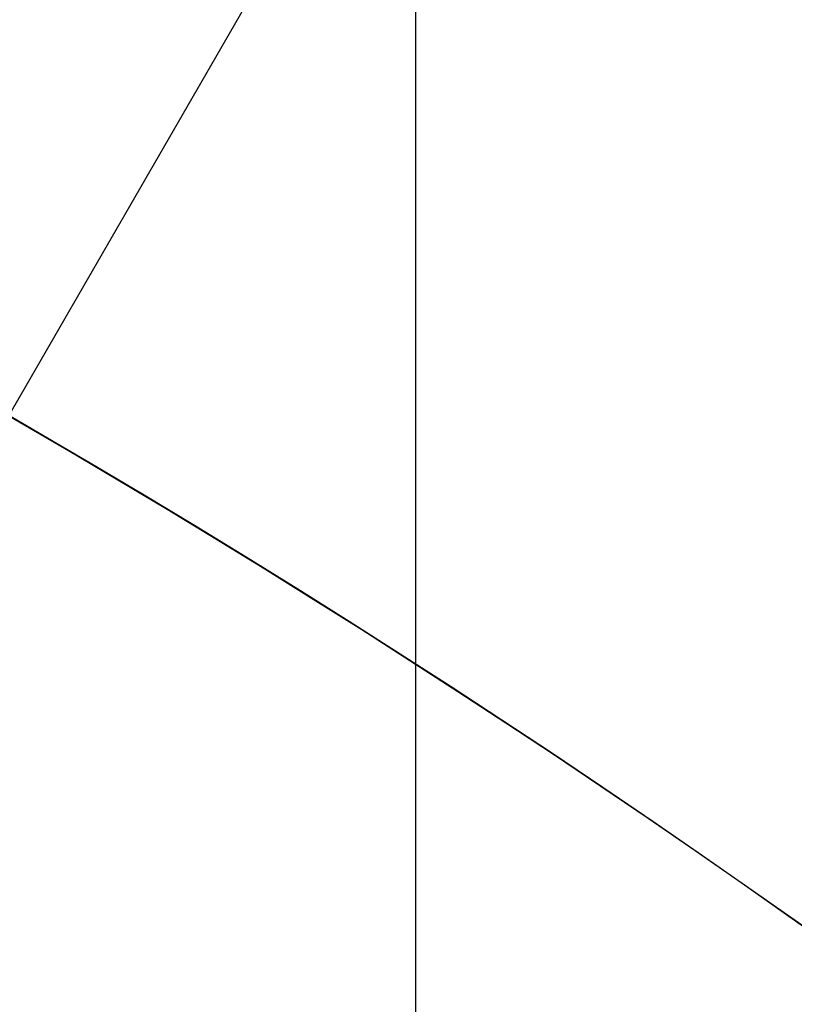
# Model space of a CAD drawing. Header units: millimetres. Extents: x -273 to 273, y -262 to 262.
# Tile 163 of 256: x 0.927 to 1.07, y 1.494 to 1.675. Entities that reach past the tile are written whole.
import ezdxf

# ---------------------------------------------------------------- set-up
doc = ezdxf.new("R2010")
doc.units = ezdxf.units.MM
doc.header["$MEASUREMENT"] = 0
doc.layers.add('Default', color=7, linetype='Continuous', true_color=0x000000)

# ---------------------------------------------------------------- blocks, each defined once
blk = doc.blocks.new('Block 01')
at = {"layer": 'Default', "color": 9, "true_color": 0xbfbfbf, "extrusion": (0.8660254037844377, 0.5000000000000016, -5.279685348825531e-16)}
blk.add_arc((-78.44800649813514, 794.3495265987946, 0.9999999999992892), 80.70000000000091, 206.9628232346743, 345.6440204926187, dxfattribs=at)
at = {"layer": 'Default', "color": 9, "true_color": 0xbfbfbf, "extrusion": (0.8660254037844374, 0.500000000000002, 0)}
blk.add_arc((-78.44800649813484, 794.3495265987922, 0.9999999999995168), 80.70000000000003, 327.7092750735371, 345.6440204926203, dxfattribs=at)
at = {"layer": 'Default', "color": 9, "true_color": 0xbfbfbf, "extrusion": (0.8660251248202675, 0.5000004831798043, 4.920157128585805e-08)}
blk.add_arc((-78.44795629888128, 794.3495472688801, 0.699953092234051), 81.00005451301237, 206.4972365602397, 343.5820834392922, dxfattribs=at)
at = {"layer": 'Default', "color": 9, "true_color": 0xbfbfbf, "extrusion": (0.8660254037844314, 0.5000000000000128, 0)}
for centre, radius, start, end in [((-78.44800649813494, 794.3495265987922, -0.2865147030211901), 80.99999999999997, 204.7187670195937, 344.3612688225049), ((-78.4480064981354, 794.3495265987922), 78.99999999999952, 200.7020724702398, 348.550723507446)]:
    blk.add_arc(centre, radius, start, end, dxfattribs=at)
at = {"layer": 'Default', "color": 9, "true_color": 0xbfbfbf, "extrusion": (0.8660254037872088, 0.4999999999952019, 1.495327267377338e-12)}
blk.add_arc((-78.44800649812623, 794.3495265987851, -0.6999999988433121), 80.99999999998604, 205.9708691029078, 344.9246180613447, dxfattribs=at)
at = {"layer": 'Default', "color": 9, "true_color": 0xbfbfbf, "extrusion": (0.8660257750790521, 0.4999993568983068, -8.259251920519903e-08)}
blk.add_arc((-78.44796545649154, 794.3495442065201, -0.9999507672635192), 80.70004528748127, 206.5528344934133, 346.1401302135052, dxfattribs=at)
at = {"layer": 'Default', "color": 9, "true_color": 0xbfbfbf, "extrusion": (0.8660254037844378, 0.5000000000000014, -3.144865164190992e-16)}
blk.add_arc((-78.44800649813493, 794.3495265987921, -1.000000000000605), 79.29999999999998, 200.1706463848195, 348.5946197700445, dxfattribs=at)
at = {"layer": 'Default', "color": 9, "true_color": 0xbfbfbf, "extrusion": (0.866025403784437, 0.5000000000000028, 3.158154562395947e-16)}
blk.add_arc((-78.44800649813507, 794.3495265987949, -0.7000000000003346), 79.00000000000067, 200.2130654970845, 348.5507235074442, dxfattribs=at)
at = {"layer": 'Default', "color": 9, "true_color": 0xbfbfbf}
for points, knots in [([(0.9999999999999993, 0.9625595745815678, 779.189699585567), (0.9999999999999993, 1.280998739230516, 768.9222849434), (0.9999999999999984, 1.608226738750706, 758.6551502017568), (0.9999999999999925, 2.16290841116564, 741.7134129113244), (0.9999999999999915, 2.385163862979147, 735.0386403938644), (0.9999999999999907, 2.680020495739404, 726.3185048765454), (0.9999999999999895, 2.749496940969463, 724.2730361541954), (0.9999999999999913, 2.950221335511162, 718.3886082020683), (0.9999999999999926, 3.082223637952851, 714.5496747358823), (0.9999999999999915, 3.277304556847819, 708.9117359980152), (0.9999999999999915, 3.339734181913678, 707.1127082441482), (0.9999999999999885, 3.555340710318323, 700.9136911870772), (0.9999999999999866, 3.70928984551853, 696.5137288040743), (0.9999999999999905, 3.950457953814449, 689.6254209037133), (0.9999999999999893, 4.037597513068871, 687.1370725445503), (0.9999999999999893, 4.243346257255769, 681.2464907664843), (0.9999999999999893, 4.361796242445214, 677.8442516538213), (0.9999999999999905, 4.515059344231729, 673.3905213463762), (0.9999999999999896, 4.551104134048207, 672.3390726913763), (0.9999999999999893, 4.654748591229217, 669.3007794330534), (0.9999999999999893, 4.721901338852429, 667.3139195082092), (0.9999999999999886, 4.819302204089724, 664.3890582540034), (0.9999999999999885, 4.850315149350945, 663.4510824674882), (0.9999999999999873, 4.939106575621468, 660.7418510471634), (0.9999999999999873, 4.996199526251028, 658.9705727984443), (0.9999999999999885, 5.078196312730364, 656.3635239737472), (0.9999999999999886, 5.104171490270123, 655.5277872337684), (0.9999999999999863, 5.178117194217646, 653.1145003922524), (0.9999999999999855, 5.225159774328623, 651.5369216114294), (0.9999999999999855, 5.29177571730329, 649.2151569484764), (0.9999999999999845, 5.312728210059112, 648.4710108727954), (0.9999999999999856, 5.371892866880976, 646.3223061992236), (0.9999999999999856, 5.408934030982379, 644.9177149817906), (0.9999999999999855, 5.460257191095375, 642.8504632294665), (0.9999999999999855, 5.476222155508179, 642.1878448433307), (0.9999999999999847, 5.520726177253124, 640.2741157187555), (0.9999999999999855, 5.547853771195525, 639.0229716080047), (0.9999999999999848, 5.58403775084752, 637.1812211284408), (0.9999999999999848, 5.595070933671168, 636.5906540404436), (0.9999999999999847, 5.633113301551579, 634.4275768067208), (0.9999999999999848, 5.656253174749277, 632.854995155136), (0.9999999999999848, 5.683104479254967, 630.3453829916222), (0.9999999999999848, 5.690876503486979, 629.4083981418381), (0.9999999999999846, 5.704959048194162, 626.7757251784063), (0.9999999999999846, 5.705103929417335, 625.0799908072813), (0.9999999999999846, 5.686627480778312, 622.6148386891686), (0.9999999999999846, 5.678186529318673, 621.8453577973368), (0.9999999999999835, 5.64545024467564, 619.6685621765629), (0.9999999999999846, 5.613843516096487, 618.2613429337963), (0.9999999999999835, 5.547641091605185, 616.2076259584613), (0.9999999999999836, 5.523868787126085, 615.5607945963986), (0.9999999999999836, 5.446622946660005, 613.7124725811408), (0.9999999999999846, 5.385124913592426, 612.5113068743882), (0.9999999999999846, 5.275243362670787, 610.7489796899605), (0.9999999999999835, 5.237283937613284, 610.1871802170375), (0.9999999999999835, 5.118499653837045, 608.5617062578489), (0.9999999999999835, 5.029625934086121, 607.4986175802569), (0.9999999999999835, 4.881019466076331, 605.9291952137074), (0.9999999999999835, 4.83032082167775, 605.4220101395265), (0.9999999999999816, 4.673910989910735, 603.9353326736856), (0.9999999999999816, 4.560934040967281, 602.956608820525), (0.9999999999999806, 4.379236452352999, 601.5028346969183), (0.9999999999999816, 4.317553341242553, 601.0269018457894), (0.9999999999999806, 4.12857482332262, 599.6160337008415), (0.9999999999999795, 3.995433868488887, 598.6818870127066), (0.9999999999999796, 3.786684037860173, 597.287361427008), (0.9999999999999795, 3.716032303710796, 596.826235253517), (0.9999999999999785, 3.50066539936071, 595.4488499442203), (0.9999999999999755, 3.351765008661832, 594.5332490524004), (0.9999999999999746, 3.122282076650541, 593.1623081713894), (0.9999999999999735, 3.044892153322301, 592.7064300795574), (0.9999999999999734, 2.732205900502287, 590.8863798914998), (0.9999999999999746, 2.48970919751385, 589.5234549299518), (0.9999999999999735, 2.078471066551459, 587.25494673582), (0.9999999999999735, 1.91220008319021, 586.3489072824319), (0.9999999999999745, 1.410808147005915, 583.632654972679), (0.9999999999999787, 1.072868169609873, 581.822963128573), (0.9999999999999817, 0.5711502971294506, 579.1065381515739), (0.9999999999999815, 0.4046971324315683, 578.2002993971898), (0.9999999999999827, -0.09076097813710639, 575.4739079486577), (0.9999999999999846, -0.4145497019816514, 573.6527914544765), (0.9999999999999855, -0.8824460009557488, 570.9120456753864), (0.9999999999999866, -1.035911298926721, 569.9940308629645), (0.9999999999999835, -1.488219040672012, 567.219143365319), (0.9999999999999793, -1.775493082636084, 565.3603697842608), (0.9999999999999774, -2.18030329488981, 562.5551785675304), (0.9999999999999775, -2.311710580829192, 561.6107802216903), (0.9999999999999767, -2.6956154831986, 558.739862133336), (0.9999999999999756, -2.932182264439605, 556.8112103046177), (0.9999999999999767, -3.257130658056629, 553.8923683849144), (0.9999999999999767, -3.36147088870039, 552.9039599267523), (0.9999999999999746, -3.663546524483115, 549.8806416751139), (0.9999999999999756, -3.843391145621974, 547.8439591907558), (0.9999999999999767, -4.083989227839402, 544.7530731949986), (0.9999999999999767, -4.160288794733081, 543.7000679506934), (0.9999999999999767, -4.379039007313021, 540.4594946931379), (0.9999999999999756, -4.504346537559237, 538.2707934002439), (0.9999999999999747, -4.668144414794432, 534.9404097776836), (0.9999999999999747, -4.719466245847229, 533.7993364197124), (0.9999999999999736, -4.865625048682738, 530.2683522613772), (0.9999999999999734, -4.946798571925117, 527.8778965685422), (0.9999999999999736, -5.053184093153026, 524.2318923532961), (0.9999999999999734, -5.086627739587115, 522.9765634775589), (0.9999999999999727, -5.166318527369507, 519.7554249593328), (0.9999999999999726, -5.209125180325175, 517.7895314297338), (0.9999999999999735, -5.261845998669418, 515.1450833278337), (0.9999999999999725, -5.274934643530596, 514.4665890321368), (0.9999999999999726, -5.313790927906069, 512.3949672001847), (0.9999999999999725, -5.338397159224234, 511.0018180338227), (0.9999999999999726, -5.374120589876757, 508.8936473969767), (0.9999999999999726, -5.385971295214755, 508.1786381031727), (0.9999999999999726, -5.421515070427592, 505.9960504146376), (0.9999999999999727, -5.44455021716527, 504.5284613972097), (0.9999999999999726, -5.478716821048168, 502.3080902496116), (0.9999999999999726, -5.490179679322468, 501.5553131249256), (0.9999999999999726, -5.524920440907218, 499.2587152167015), (0.9999999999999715, -5.547960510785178, 497.7148908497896), (0.9999999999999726, -5.582803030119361, 495.3799789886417), (0.9999999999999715, -5.594605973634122, 494.5888914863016), (0.9999999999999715, -5.630680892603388, 492.1773672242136), (0.9999999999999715, -5.655055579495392, 490.5569319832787), (0.9999999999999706, -5.692442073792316, 488.1072702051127), (0.9999999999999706, -5.705190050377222, 487.2780396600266), (0.9999999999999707, -5.74436228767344, 484.7528019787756), (0.9999999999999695, -5.771155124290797, 483.0568005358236), (0.9999999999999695, -5.812589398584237, 480.4943105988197), (0.9999999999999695, -5.826764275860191, 479.6278145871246), (0.9999999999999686, -5.870422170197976, 476.9922073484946), (0.9999999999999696, -5.900470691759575, 475.2231054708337), (0.9999999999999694, -5.94709219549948, 472.5518411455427), (0.9999999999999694, -5.963052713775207, 471.6496680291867), (0.9999999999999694, -6.012209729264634, 468.9091680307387), (0.9999999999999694, -6.046105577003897, 467.0708536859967), (0.9999999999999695, -6.098688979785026, 464.2970022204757), (0.9999999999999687, -6.116670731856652, 463.3614517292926), (0.9999999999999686, -6.171965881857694, 460.5236705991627), (0.9999999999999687, -6.210054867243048, 458.6214550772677), (0.9999999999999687, -6.269009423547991, 455.7533387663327), (0.9999999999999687, -6.289124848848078, 454.7874225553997), (0.9999999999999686, -6.350823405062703, 451.8621084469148), (0.9999999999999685, -6.393205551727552, 449.9027274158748), (0.9999999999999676, -6.458574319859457, 446.9508051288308), (0.9999999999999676, -6.480812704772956, 445.9582472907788), (0.9999999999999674, -6.548807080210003, 442.9572863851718), (0.9999999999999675, -6.595336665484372, 440.9489008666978), (0.9999999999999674, -6.666795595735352, 437.9257695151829), (0.9999999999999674, -6.691023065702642, 436.9110070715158), (0.9999999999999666, -6.764833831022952, 433.8484250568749), (0.9999999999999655, -6.815119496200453, 431.8006224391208), (0.9999999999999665, -6.891976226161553, 428.7210187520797), (0.9999999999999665, -6.917935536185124, 427.689202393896), (0.9999999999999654, -7.023149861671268, 423.5381438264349), (0.9999999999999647, -7.103971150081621, 420.4189414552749), (0.9999999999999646, -7.241138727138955, 415.2075659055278), (0.9999999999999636, -7.296784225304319, 413.1153741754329), (0.9999999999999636, -7.437003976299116, 407.8807120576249), (0.9999999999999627, -7.522078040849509, 404.7382550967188), (0.9999999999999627, -7.635937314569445, 400.5500160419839), (0.9999999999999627, -7.664407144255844, 399.5042253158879), (0.9999999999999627, -7.749700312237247, 396.3732967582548), (0.9999999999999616, -7.806582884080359, 394.2881605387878), (0.9999999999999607, -7.891672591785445, 391.1648765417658), (0.9999999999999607, -7.919936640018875, 390.1267303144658), (0.9999999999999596, -8.004297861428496, 387.0239288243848), (0.9999999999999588, -8.060283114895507, 384.9592705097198), (0.9999999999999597, -8.14361918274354, 381.8691233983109), (0.9999999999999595, -8.171199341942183, 380.8436407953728), (0.9999999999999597, -8.253224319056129, 377.7832600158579), (0.9999999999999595, -8.307391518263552, 375.7483543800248), (0.9999999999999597, -8.387610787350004, 372.7048750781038), (0.9999999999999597, -8.414063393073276, 371.6963119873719), (0.9999999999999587, -8.492453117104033, 368.6903561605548), (0.9999999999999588, -8.54395021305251, 366.6929519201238), (0.9999999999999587, -8.619791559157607, 363.7073823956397), (0.9999999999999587, -8.644707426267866, 362.7192316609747), (0.9999999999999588, -8.718267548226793, 359.7774156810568), (0.9999999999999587, -8.766311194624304, 357.8237353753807), (0.9999999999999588, -8.836616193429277, 354.9050284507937), (0.9999999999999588, -8.859620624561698, 353.9400197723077), (0.9999999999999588, -8.927260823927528, 351.0697687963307), (0.9999999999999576, -8.971136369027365, 349.1645085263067), (0.9999999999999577, -9.034850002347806, 346.3193275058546), (0.9999999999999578, -9.055602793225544, 345.3794272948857), (0.9999999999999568, -9.116336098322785, 342.5858762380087), (0.9999999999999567, -9.155397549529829, 340.7322053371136), (0.9999999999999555, -9.21156898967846, 337.9649235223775), (0.9999999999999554, -9.229764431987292, 337.0513347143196), (0.9999999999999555, -9.282706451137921, 334.3373276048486), (0.9999999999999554, -9.31637641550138, 332.5368882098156), (0.9999999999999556, -9.364159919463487, 329.8495882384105), (0.9999999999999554, -9.379526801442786, 328.9627500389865), (0.9999999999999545, -9.423894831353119, 326.3288391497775), (0.9999999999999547, -9.451664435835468, 324.5817456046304), (0.9999999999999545, -9.490320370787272, 321.9742184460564), (0.9999999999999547, -9.502621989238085, 321.1138059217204), (0.9999999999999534, -9.53931983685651, 318.4428241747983), (0.9999999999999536, -9.562072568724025, 316.6322322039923), (0.9999999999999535, -9.59311716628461, 313.8735154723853), (0.9999999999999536, -9.60313404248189, 312.9254102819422), (0.9999999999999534, -9.630812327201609, 310.1118496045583), (0.9999999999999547, -9.646493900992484, 308.2463744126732), (0.9999999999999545, -9.665478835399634, 305.4627481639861), (0.9999999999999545, -9.671023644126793, 304.5446125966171), (0.9999999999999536, -9.689922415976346, 300.9248933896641), (0.9999999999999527, -9.697519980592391, 298.223278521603), (0.9999999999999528, -9.697964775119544, 293.7590302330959), (0.9999999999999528, -9.695019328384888, 291.9963982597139), (0.9999999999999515, -9.679547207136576, 287.6344381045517), (0.9999999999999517, -9.663126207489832, 285.0351232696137), (0.9999999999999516, -9.631127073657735, 281.5788330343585), (0.9999999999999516, -9.62236325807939, 280.7217952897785), (0.9999999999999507, -9.593669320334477, 278.1613667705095), (0.9999999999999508, -9.571257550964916, 276.4580037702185), (0.9999999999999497, -9.532633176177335, 273.9073598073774), (0.9999999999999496, -9.518965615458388, 273.0600403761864), (0.9999999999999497, -9.461142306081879, 269.6828585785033), (0.9999999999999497, -9.410324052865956, 267.1531103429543), (0.9999999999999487, -9.274660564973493, 261.2689274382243), (0.9999999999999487, -9.184113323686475, 257.9146251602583), (0.9999999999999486, -9.080691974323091, 254.5607204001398)], [-52.550842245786, -52.550842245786, -52.550842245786, -52.550842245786, -49.46913893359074, -49.46913893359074, -47.4655976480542, -47.4655976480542, -46.85160315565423, -46.85160315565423, -45.69924249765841, -45.69924249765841, -45.15920929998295, -45.15920929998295, -43.83841285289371, -43.83841285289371, -43.09145074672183, -43.09145074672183, -42.07016064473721, -42.07016064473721, -41.75454075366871, -41.75454075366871, -41.15814246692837, -41.15814246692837, -40.87659596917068, -40.87659596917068, -40.34493663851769, -40.34493663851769, -40.0940945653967, -40.0940945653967, -39.62061078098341, -39.62061078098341, -39.39727851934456, -39.39727851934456, -38.97575503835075, -38.97575503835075, -38.7769118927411, -38.7769118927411, -38.40148105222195, -38.40148105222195, -38.22428011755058, -38.22428011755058, -37.75245740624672, -37.75245740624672, -37.47135337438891, -37.47135337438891, -36.96264374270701, -36.96264374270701, -36.73178726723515, -36.73178726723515, -36.30953076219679, -36.30953076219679, -36.11535254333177, -36.11535254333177, -35.75454985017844, -35.75454985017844, -35.58562806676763, -35.58562806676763, -35.26560732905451, -35.26560732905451, -35.11269552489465, -35.11269552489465, -34.81714271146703, -34.81714271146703, -34.67317006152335, -34.67317006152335, -34.3901024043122, -34.3901024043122, -34.25015097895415, -34.25015097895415, -33.97186621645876, -33.97186621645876, -33.83314642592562, -33.83314642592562, -33.41785203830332, -33.41785203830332, -33.14150159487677, -33.14150159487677, -32.58920977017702, -32.58920977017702, -32.31279060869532, -32.31279060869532, -31.75789578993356, -31.75789578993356, -31.47867158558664, -31.47867158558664, -30.91444265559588, -30.91444265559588, -30.62839736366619, -30.62839736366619, -30.04550089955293, -30.04550089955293, -29.74733536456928, -29.74733536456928, -29.13398988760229, -29.13398988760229, -28.81726423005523, -28.81726423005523, -28.15960618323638, -28.15960618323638, -27.81694073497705, -27.81694073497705, -27.09940437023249, -27.09940437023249, -26.72267315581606, -26.72267315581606, -26.1327670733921, -26.1327670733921, -25.92918096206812, -25.92918096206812, -25.51117119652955, -25.51117119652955, -25.29663895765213, -25.29663895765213, -24.85630806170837, -24.85630806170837, -24.63044874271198, -24.63044874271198, -24.16724985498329, -24.16724985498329, -23.9298971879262, -23.9298971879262, -23.44371162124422, -23.44371162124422, -23.1949130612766, -23.1949130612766, -22.68604916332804, -22.68604916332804, -22.42606558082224, -22.42606558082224, -21.89525851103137, -21.89525851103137, -21.62456422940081, -21.62456422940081, -21.07297624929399, -21.07297624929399, -20.7922592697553, -20.7922592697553, -20.22148029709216, -20.22148029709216, -19.93164261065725, -19.93164261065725, -19.3436908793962, -19.3436908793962, -19.04584880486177, -19.04584880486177, -18.44317153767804, -18.44317153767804, -18.13865605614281, -18.13865605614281, -17.52413012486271, -17.52413012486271, -17.21448726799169, -17.21448726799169, -16.2784125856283, -16.2784125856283, -15.6505331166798, -15.6505331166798, -14.70745062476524, -14.70745062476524, -14.39359716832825, -14.39359716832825, -13.76782357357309, -13.76782357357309, -13.45626429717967, -13.45626429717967, -12.83663912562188, -12.83663912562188, -12.52888309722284, -12.52888309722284, -11.91819516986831, -11.91819516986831, -11.61552218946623, -11.61552218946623, -11.01610182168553, -11.01610182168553, -10.71956238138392, -10.71956238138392, -10.13328115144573, -10.13328115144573, -9.843696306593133, -9.843696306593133, -9.27196677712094, -9.27196677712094, -8.989928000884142, -8.989928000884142, -8.433703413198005, -8.433703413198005, -8.159572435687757, -8.159572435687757, -7.619346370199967, -7.619346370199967, -7.353254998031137, -7.353254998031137, -6.829060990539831, -6.829060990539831, -6.570910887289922, -6.570910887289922, -6.027690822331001, -6.027690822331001, -5.743243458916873, -5.743243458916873, -5.18358175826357, -5.18358175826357, -4.908136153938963, -4.908136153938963, -4.097651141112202, -4.097651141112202, -3.568861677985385, -3.568861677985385, -2.789054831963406, -2.789054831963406, -2.531930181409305, -2.531930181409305, -2.020878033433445, -2.020878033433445, -1.766649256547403, -1.766649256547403, -1.007574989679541, -1.007574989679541, -0.000925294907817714, -0.000925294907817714, -0.000925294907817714, -0.000925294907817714]), ([(0.9999999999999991, -0.2052013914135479, 771.7291281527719), (0.9999999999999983, 0.03975907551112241, 763.9344681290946), (0.9999999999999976, 0.2898410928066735, 756.1399690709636), (0.9999999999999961, 0.7635466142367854, 741.6708128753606), (0.9999999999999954, 0.9858062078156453, 734.9961111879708), (0.9999999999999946, 1.280655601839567, 726.2760610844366), (0.9999999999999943, 1.350131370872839, 724.2306072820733), (0.9999999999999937, 1.550852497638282, 718.3462274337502), (0.9999999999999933, 1.682852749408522, 714.5073271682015), (0.9999999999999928, 1.877930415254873, 708.8694455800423), (0.9999999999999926, 1.940358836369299, 707.070441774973), (0.9999999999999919, 2.1559601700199, 700.871538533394), (0.9999999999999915, 2.309905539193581, 696.4716660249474), (0.9999999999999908, 2.551066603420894, 689.5835586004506), (0.9999999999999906, 2.638202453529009, 687.0953208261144), (0.9999999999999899, 2.843937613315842, 681.2051568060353), (0.9999999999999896, 2.962378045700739, 677.8032248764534), (0.9999999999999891, 3.115628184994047, 673.3499515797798), (0.999999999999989, 3.151668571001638, 672.2986527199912), (0.9999999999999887, 3.255297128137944, 669.2608965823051), (0.9999999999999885, 3.32243878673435, 667.2744239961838), (0.9999999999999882, 3.419822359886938, 664.3501933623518), (0.9999999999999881, 3.450828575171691, 663.4124608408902), (0.9999999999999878, 3.539596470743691, 660.704074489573), (0.9999999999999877, 3.596673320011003, 658.9333980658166), (0.9999999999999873, 3.678645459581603, 656.3273161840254), (0.9999999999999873, 3.704611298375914, 655.4919445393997), (0.999999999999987, 3.778525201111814, 653.0798993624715), (0.9999999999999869, 3.825546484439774, 651.503197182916), (0.9999999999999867, 3.892130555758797, 649.1828278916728), (0.9999999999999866, 3.913071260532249, 648.4392005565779), (0.9999999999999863, 3.972196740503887, 646.2922325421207), (0.9999999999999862, 4.009212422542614, 644.8888592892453), (0.999999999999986, 4.060498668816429, 642.8235324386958), (0.9999999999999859, 4.076450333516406, 642.161620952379), (0.9999999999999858, 4.120911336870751, 640.2502285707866), (0.9999999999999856, 4.14801225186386, 639.0007143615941), (0.9999999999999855, 4.184159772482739, 637.1615244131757), (0.9999999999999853, 4.19518031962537, 636.57188790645), (0.9999999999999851, 4.233168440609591, 634.4129167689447), (0.999999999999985, 4.256278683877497, 632.8435107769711), (0.9999999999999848, 4.283098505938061, 630.3395495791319), (0.9999999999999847, 4.290862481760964, 629.4050399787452), (0.9999999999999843, 4.3049359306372, 626.7807965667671), (0.9999999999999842, 4.305114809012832, 625.0910165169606), (0.999999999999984, 4.286757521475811, 622.6353096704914), (0.9999999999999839, 4.278371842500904, 621.8693201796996), (0.9999999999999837, 4.245857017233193, 619.7039926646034), (0.9999999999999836, 4.21447517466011, 618.3047490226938), (0.9999999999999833, 4.148732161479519, 616.2634379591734), (0.9999999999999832, 4.12514340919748, 615.6210389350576), (0.9999999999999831, 4.048541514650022, 613.7866823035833), (0.999999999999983, 3.987582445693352, 612.5950460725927), (0.9999999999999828, 3.878670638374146, 610.8472161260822), (0.9999999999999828, 3.841069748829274, 610.2903893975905), (0.9999999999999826, 3.723445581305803, 608.6798807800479), (0.9999999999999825, 3.635454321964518, 607.6267784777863), (0.9999999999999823, 3.488318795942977, 606.0721949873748), (0.9999999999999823, 3.438128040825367, 605.569870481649), (0.9999999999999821, 3.283251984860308, 604.0971539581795), (0.999999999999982, 3.171363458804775, 603.1275236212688), (0.9999999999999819, 2.991376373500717, 601.6869588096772), (0.9999999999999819, 2.930246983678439, 601.2151505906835), (0.9999999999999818, 2.742844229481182, 599.8156275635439), (0.9999999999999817, 2.610761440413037, 598.8886963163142), (0.9999999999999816, 2.403598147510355, 597.5044463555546), (0.9999999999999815, 2.333431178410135, 597.0463870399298), (0.9999999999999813, 2.119379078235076, 595.6771341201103), (0.9999999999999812, 1.971324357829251, 594.7665961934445), (0.9999999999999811, 1.743064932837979, 593.402754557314), (0.9999999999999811, 1.666031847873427, 592.9489163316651), (0.999999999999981, 1.354493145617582, 591.1353137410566), (0.9999999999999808, 1.112800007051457, 589.7767941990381), (0.9999999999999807, 0.7026845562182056, 587.5143018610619), (0.9999999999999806, 0.5367179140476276, 586.6098754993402), (0.9999999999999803, 0.035694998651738, 583.8955381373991), (0.9999999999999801, -0.3021880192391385, 582.0861495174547), (0.9999999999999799, -0.8040808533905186, 579.3688656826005), (0.9999999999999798, -0.9707572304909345, 578.4614631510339), (0.9999999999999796, -1.467305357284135, 575.7292890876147), (0.9999999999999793, -1.791945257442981, 573.9035507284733), (0.9999999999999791, -2.261264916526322, 571.1548994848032), (0.999999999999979, -2.415306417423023, 570.2336020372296), (0.9999999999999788, -2.869558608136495, 567.4473514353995), (0.9999999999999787, -3.158147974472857, 565.5804883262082), (0.9999999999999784, -3.564914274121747, 562.762602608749), (0.9999999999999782, -3.697004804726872, 561.8136061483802), (0.999999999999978, -4.082972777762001, 558.9282844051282), (0.9999999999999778, -4.320842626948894, 556.9898160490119), (0.9999999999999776, -4.647599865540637, 554.0561529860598), (0.9999999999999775, -4.752521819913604, 553.0627493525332), (0.9999999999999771, -5.056228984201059, 550.0247599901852), (0.999999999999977, -5.237049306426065, 547.9783932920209), (0.9999999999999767, -5.478921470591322, 544.8733274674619), (0.9999999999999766, -5.555603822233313, 543.8158340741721), (0.9999999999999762, -5.775360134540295, 540.5628881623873), (0.999999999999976, -5.90123965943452, 538.3662981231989), (0.9999999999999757, -6.065739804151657, 535.024765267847), (0.9999999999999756, -6.117259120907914, 533.8804352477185), (0.9999999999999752, -6.263903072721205, 530.3412794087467), (0.999999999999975, -6.345337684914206, 527.9459071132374), (0.9999999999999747, -6.452022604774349, 524.2933648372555), (0.9999999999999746, -6.48554370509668, 523.036415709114), (0.9999999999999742, -6.565390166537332, 519.8121244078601), (0.999999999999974, -6.608270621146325, 517.8446980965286), (0.9999999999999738, -6.661070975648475, 515.1984166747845), (0.9999999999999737, -6.674175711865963, 514.5196220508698), (0.9999999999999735, -6.713072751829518, 512.4473730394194), (0.9999999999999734, -6.737701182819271, 511.0538969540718), (0.9999999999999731, -6.773451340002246, 508.9453584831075), (0.9999999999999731, -6.785308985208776, 508.2303083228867), (0.9999999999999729, -6.820868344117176, 506.0478120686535), (0.9999999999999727, -6.843910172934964, 504.5803553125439), (0.9999999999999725, -6.878081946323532, 502.3602769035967), (0.9999999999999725, -6.889545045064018, 501.6076602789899), (0.9999999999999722, -6.924282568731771, 499.3117057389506), (0.999999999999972, -6.947317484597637, 497.7683642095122), (0.9999999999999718, -6.98214837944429, 495.4342466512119), (0.9999999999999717, -6.993946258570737, 494.6434706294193), (0.9999999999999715, -7.030002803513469, 492.2329982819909), (0.9999999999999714, -7.054362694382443, 490.6133034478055), (0.9999999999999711, -7.091723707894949, 488.1648017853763), (0.999999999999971, -7.104462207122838, 487.3359909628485), (0.9999999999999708, -7.143603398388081, 484.8120925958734), (0.9999999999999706, -7.170373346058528, 483.1170107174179), (0.9999999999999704, -7.211770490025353, 480.5559323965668), (0.9999999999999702, -7.225932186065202, 479.689928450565), (0.99999999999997, -7.269548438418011, 477.05584621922), (0.9999999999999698, -7.299567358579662, 475.2877772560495), (0.9999999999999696, -7.346142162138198, 472.6180800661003), (0.9999999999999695, -7.362086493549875, 471.7164411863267), (0.9999999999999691, -7.411193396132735, 468.9775661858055), (0.999999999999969, -7.445054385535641, 467.1403425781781), (0.9999999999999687, -7.497583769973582, 464.3681326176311), (0.9999999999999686, -7.515547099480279, 463.4331329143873), (0.9999999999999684, -7.570786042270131, 460.5970035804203), (0.9999999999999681, -7.608836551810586, 458.6958890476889), (0.9999999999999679, -7.667732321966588, 455.8294188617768), (0.9999999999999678, -7.687827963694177, 454.8640478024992), (0.9999999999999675, -7.749466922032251, 451.9403483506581), (0.9999999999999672, -7.791808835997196, 449.9820368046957), (0.999999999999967, -7.8571169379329, 447.0317037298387), (0.9999999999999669, -7.879335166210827, 446.039665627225), (0.9999999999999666, -7.947269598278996, 443.040224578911), (0.9999999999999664, -7.993759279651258, 441.0328391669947), (0.9999999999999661, -8.065158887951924, 438.0111839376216), (0.999999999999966, -8.089366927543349, 436.996897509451), (0.9999999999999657, -8.16312078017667, 433.935686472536), (0.9999999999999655, -8.213369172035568, 431.8887788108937), (0.9999999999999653, -8.29017147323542, 428.8104846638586), (0.9999999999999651, -8.316113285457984, 427.779082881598), (0.9999999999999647, -8.421262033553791, 423.6295282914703), (0.9999999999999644, -8.502036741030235, 420.5114153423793), (0.9999999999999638, -8.639134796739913, 415.301706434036), (0.9999999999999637, -8.694756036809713, 413.2100918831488), (0.9999999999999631, -8.834924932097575, 407.9766352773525), (0.9999999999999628, -8.919974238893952, 404.8348066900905), (0.9999999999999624, -9.033806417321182, 400.6473439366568), (0.9999999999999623, -9.062271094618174, 399.6017010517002), (0.999999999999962, -9.147552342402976, 396.4711265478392), (0.9999999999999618, -9.204429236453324, 394.3861965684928), (0.9999999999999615, -9.289513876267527, 391.2631780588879), (0.9999999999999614, -9.31777740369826, 390.2250910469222), (0.999999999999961, -9.402140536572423, 387.1223808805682), (0.9999999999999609, -9.458129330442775, 385.0577547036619), (0.9999999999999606, -9.541474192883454, 381.9676132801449), (0.9999999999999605, -9.569058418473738, 380.9421041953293), (0.9999999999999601, -9.651098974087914, 377.8815598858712), (0.9999999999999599, -9.705278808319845, 375.8465172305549), (0.9999999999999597, -9.785520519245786, 372.8027908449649), (0.9999999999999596, -9.811981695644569, 371.7941176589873), (0.9999999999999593, -9.890400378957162, 368.7877490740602), (0.999999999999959, -9.941918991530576, 366.7900421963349), (0.9999999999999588, -10.0177960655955, 363.8039778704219), (0.9999999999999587, -10.04272487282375, 362.8156349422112), (0.9999999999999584, -10.11632688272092, 359.8731611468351), (0.9999999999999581, -10.16440059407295, 357.9190152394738), (0.9999999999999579, -10.23475404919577, 354.9995696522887), (0.9999999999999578, -10.25777558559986, 354.034287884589), (0.9999999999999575, -10.32546992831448, 351.163137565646), (0.9999999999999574, -10.36938359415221, 349.2572510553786), (0.999999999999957, -10.433157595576, 346.4110910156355), (0.9999999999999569, -10.45393136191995, 345.4708380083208), (0.9999999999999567, -10.51473010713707, 342.6761499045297), (0.9999999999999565, -10.55383703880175, 340.8216947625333), (0.9999999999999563, -10.61007961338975, 338.0531977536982), (0.9999999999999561, -10.62829949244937, 337.1391779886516), (0.9999999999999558, -10.68131693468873, 334.4238014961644), (0.9999999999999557, -10.71503879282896, 332.6224236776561), (0.9999999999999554, -10.762902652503, 329.9336785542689), (0.9999999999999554, -10.7782968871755, 329.0463336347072), (0.999999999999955, -10.8227485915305, 326.410829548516), (0.9999999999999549, -10.85057526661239, 324.6626495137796), (0.9999999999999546, -10.88931877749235, 322.0534572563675), (0.9999999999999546, -10.90164996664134, 321.1924661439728), (0.9999999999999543, -10.93844127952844, 318.5196234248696), (0.9999999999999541, -10.96125860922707, 316.7077490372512), (0.9999999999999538, -10.99240361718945, 313.9470411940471), (0.9999999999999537, -11.00245550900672, 312.9982273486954), (0.9999999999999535, -11.03023938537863, 310.1824642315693), (0.9999999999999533, -11.04599193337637, 308.3154951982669), (0.9999999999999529, -11.0650839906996, 305.5295941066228), (0.9999999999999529, -11.07066441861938, 304.6106776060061), (0.9999999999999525, -11.08970462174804, 300.9877286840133), (0.9999999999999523, -11.09740779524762, 298.2836648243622), (0.9999999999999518, -11.09802542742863, 293.8152786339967), (0.9999999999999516, -11.09514746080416, 292.0509579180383), (0.9999999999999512, -11.07983907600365, 287.6847548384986), (0.9999999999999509, -11.06351255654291, 285.0828856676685), (0.9999999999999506, -11.03163321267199, 281.6231920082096), (0.9999999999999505, -11.02289856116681, 280.7653054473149), (0.9999999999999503, -10.99429016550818, 278.2023441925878), (0.99999999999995, -10.97193319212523, 276.4972971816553), (0.9999999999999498, -10.9333871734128, 273.9441370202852), (0.9999999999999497, -10.91974508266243, 273.0959854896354), (0.9999999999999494, -10.86202136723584, 269.7155293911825), (0.9999999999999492, -10.81127225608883, 267.1833387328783), (0.9999999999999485, -10.67568597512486, 261.2905291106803), (0.9999999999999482, -10.58511832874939, 257.9300429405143), (0.9999999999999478, -10.48135596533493, 254.5607203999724)], [0.742078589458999, 0.742078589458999, 0.742078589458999, 0.742078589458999, 3.081672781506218, 3.081672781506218, 5.085228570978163, 5.085228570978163, 5.699229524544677, 5.699229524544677, 6.851600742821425, 6.851600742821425, 7.391636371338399, 7.391636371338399, 8.712429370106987, 8.712429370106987, 9.459371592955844, 9.459371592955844, 10.48058769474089, 10.48058769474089, 10.79616825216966, 10.79616825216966, 11.39246091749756, 11.39246091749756, 11.6739394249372, 11.6739394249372, 12.20542761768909, 12.20542761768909, 12.45616459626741, 12.45616459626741, 12.92939376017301, 12.92939376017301, 13.15257433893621, 13.15257433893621, 13.57373986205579, 13.57373986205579, 13.77237444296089, 13.77237444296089, 14.14732293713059, 14.14732293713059, 14.32424782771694, 14.32424782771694, 14.79512620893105, 14.79512620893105, 15.07549266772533, 15.07549266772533, 15.5824250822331, 15.5824250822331, 15.81223812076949, 15.81223812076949, 16.2321086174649, 16.2321086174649, 16.42495946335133, 16.42495946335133, 16.78290532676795, 16.78290532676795, 16.95033443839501, 16.95033443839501, 17.2673534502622, 17.2673534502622, 17.41880188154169, 17.41880188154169, 17.71161253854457, 17.71161253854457, 17.85433926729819, 17.85433926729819, 18.13522422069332, 18.13522422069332, 18.27424665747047, 18.27424665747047, 18.55099645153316, 18.55099645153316, 18.68909745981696, 18.68909745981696, 19.10305581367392, 19.10305581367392, 19.37891870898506, 19.37891870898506, 19.93112780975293, 19.93112780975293, 20.20790738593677, 20.20790738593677, 20.76422196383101, 20.76422196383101, 21.04445097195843, 21.04445097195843, 21.61114858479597, 21.61114858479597, 21.89859350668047, 21.89859350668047, 22.48447090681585, 22.48447090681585, 22.78415035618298, 22.78415035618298, 23.40042640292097, 23.40042640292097, 23.71850893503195, 23.71850893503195, 24.37855119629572, 24.37855119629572, 24.72220143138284, 24.72220143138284, 25.44122734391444, 25.44122734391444, 25.81845179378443, 25.81845179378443, 26.40882859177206, 26.40882859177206, 26.61250850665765, 26.61250850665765, 27.03062390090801, 27.03062390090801, 27.24517225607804, 27.24517225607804, 27.6854713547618, 27.6854713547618, 27.91128655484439, 27.91128655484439, 28.37434883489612, 28.37434883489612, 28.61161227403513, 28.61161227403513, 29.09758433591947, 29.09758433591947, 29.34626138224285, 29.34626138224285, 29.85485839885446, 29.85485839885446, 30.11469894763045, 30.11469894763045, 30.64520548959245, 30.64520548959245, 30.91574426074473, 30.91574426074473, 31.46701470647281, 31.46701470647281, 31.74757137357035, 31.74757137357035, 32.31803005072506, 32.31803005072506, 32.60770926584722, 32.60770926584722, 33.19535043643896, 33.19535043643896, 33.49304179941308, 33.49304179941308, 34.09542957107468, 34.09542957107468, 34.39980757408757, 34.39980757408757, 35.01407576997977, 35.01407576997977, 35.32359967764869, 35.32359967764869, 36.2593639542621, 36.2593639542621, 36.88708132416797, 36.88708132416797, 37.82999197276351, 37.82999197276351, 38.14380664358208, 38.14380664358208, 38.76952949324, 38.76952949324, 39.08107655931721, 39.08107655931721, 39.70070316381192, 39.70070316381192, 40.00847265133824, 40.00847265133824, 40.61921265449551, 40.61921265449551, 40.92192411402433, 40.92192411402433, 41.52144609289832, 41.52144609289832, 41.81804855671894, 41.81804855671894, 42.40448009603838, 42.40448009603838, 42.69415212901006, 42.69415212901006, 43.26607993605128, 43.26607993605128, 43.54822969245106, 43.54822969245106, 44.10469970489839, 44.10469970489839, 44.37896497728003, 44.37896497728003, 44.9194824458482, 44.9194824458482, 45.18573069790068, 45.18573069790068, 45.71026023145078, 45.71026023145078, 45.96858862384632, 45.96858862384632, 46.5122033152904, 46.5122033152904, 46.7968684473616, 46.7968684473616, 47.3569884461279, 47.3569884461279, 47.63267330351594, 47.63267330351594, 48.44390755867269, 48.44390755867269, 48.9732130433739, 48.9732130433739, 49.75379990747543, 49.75379990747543, 50.01118368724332, 50.01118368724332, 50.52274989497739, 50.52274989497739, 50.77723268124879, 50.77723268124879, 51.53705264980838, 51.53705264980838, 52.5455749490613, 52.5455749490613, 52.5455749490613, 52.5455749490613])]:
    blk.add_open_spline(points, degree=3, knots=knots, dxfattribs=at)

msp = doc.modelspace()

# ---------------------------------------------------------------- linework, layer by layer
at = {"layer": 'Default', "color": 9, "true_color": 0xbfbfbf}
for centre, radius in [((2.48689957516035e-13, 4.67546815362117e-14, -579.6680000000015), 16), ((1.76744971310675e-13, 1.17676755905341e-15, -67.067876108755), 3.5), ((1.502247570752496e-14, 1.572370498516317e-15, -65.41749310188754), 3.5), ((1.766383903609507e-13, 3.113232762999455e-15, -62.66787610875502), 3), ((1.76717114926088e-13, 1.682889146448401e-15, -65.91787610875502), 2.625), ((2.48689957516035e-13, 4.217312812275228e-14, -582.5224783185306), 2.552031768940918), ((2.581645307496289e-14, 3.38909400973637e-15, -61.26787610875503), 2.4585), ((2.486899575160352e-13, 4.553261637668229e-14, -580.4293920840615), 2), ((2.77542757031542e-13, 3.047517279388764e-14, -558.4680000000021), 1.85)]:
    msp.add_circle(centre, radius, dxfattribs=at)
for centre, radius, start, end in [((-1.395194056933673e-13, 8.22590239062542e-15), 100.8499999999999, 0.002522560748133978, 180), ((-1.324139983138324e-13, 1.730501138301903e-14, -43.99999999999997), 100.8499999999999, 0.002522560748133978, 180), ((-3.8628076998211e-14, 1.277357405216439e-14, -22), 100.85, 0.002522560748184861, 270), ((3.505158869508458e-14, 1.727075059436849e-14, -44), 100.0500000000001, 0.002522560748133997, 180.0000000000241), ((3.320097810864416e-14, 8.206820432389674e-15), 100.0500000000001, 0.002522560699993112, 180), ((-3.8628076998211e-14, 1.277357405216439e-14, -22), 100.05, 0.00252256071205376, 270), ((2.486899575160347e-13, 4.820173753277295e-14, -579.1680000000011), 15.99999999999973, 269.9999999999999, 89.99999999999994), ((2.48689957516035e-13, 4.464902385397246e-14, -580.168000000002), 16, 270, 89.99999999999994), ((2.486899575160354e-13, 7.48470901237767e-14, -578.6680000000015), 15.49999999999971, 269.9999999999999, 89.9999999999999), ((2.486899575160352e-13, 9.565976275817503e-15, -603.1680000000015), 7.499999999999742, 269.9999999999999, 89.99999999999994), ((2.486899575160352e-13, 4.598129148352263e-14, -580.1680000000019), 7.500000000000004, 270, 89.99999999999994), ((2.48689957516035e-13, 7.789619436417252e-15, -603.668000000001), 6.999999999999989, 269.9999999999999, 89.9999999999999), ((2.486899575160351e-13, 2.428411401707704e-14, -593.6680000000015), 4.4585, 17.25956172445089, 162.7404382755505), ((2.48689957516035e-13, 7.345530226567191e-15, -603.6680000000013), 4.458500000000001, 270, 89.99999999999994), ((2.486344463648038e-13, 1.275439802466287e-14, -583.6680000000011), 4.45849999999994, 277.9224263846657, 89.9999999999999), ((2.448644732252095e-14, 7.79312288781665e-15, -62.8678761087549), 4.449999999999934, 59.47667614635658, 239.4766761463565), ((2.185933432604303e-14, -9.758911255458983e-15, -59.66787610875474), 4.450000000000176, 59.47667614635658, 239.4766761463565), ((2.410389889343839e-14, 7.796626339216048e-15, -62.8678761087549), 4.449999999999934, 239.4766761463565, 59.47667614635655), ((2.080400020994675e-14, -9.18803421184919e-15, -59.66787610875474), 4.450000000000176, 239.4766761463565, 59.47667614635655), ((1.76525766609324e-13, 1.571503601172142e-15, -66.16787610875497), 3.5, 0.1740811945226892, 180.1740811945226), ((1.753766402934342e-13, 8.090921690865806e-16, -67.96787610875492), 3.499999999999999, 2.220794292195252, 178.1273680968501), ((3.33066907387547e-15, 2.23850431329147e-15, -66.16787610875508), 3.500000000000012, 0, 89.9999999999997), ((1.376676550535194e-14, 2.016459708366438e-15, -64.66711009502), 3.500000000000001, 0, 89.9999999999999), ((1.789678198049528e-13, 4.439868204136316e-15, -59.66787610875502), 3.000000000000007, 0.1740811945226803, 180.1740811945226), ((1.765272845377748e-13, 1.573240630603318e-15, -65.66787610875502), 3, 0.1740811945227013, 180.1740811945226), ((2.142905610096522e-14, 2.873867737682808e-15, -62.86787610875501), 2.999765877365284, 329.4766761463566, 149.4766761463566), ((2.997251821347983e-14, 4.076401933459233e-15, -59.66787610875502), 2.999765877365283, 329.4766761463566, 149.4766761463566), ((1.765241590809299e-13, 2.016457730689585e-15, -65.66787610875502), 2.625, 0.1740811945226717, 180.1740811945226), ((1.765255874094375e-13, 2.015592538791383e-15, -66.16787610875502), 2.625, 0.1740811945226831, 180.1740811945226), ((1.771915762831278e-13, 4.656708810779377e-15, -59.16787610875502), 2.500000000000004, 0.1740811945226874, 180.1740811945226), ((2.197891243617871e-14, 2.744134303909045e-15, -62.55537610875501), 2.458500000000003, 329.4766761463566, 149.4766761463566), ((2.974346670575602e-14, 3.422327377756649e-15, -59.98037610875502), 2.458500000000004, 329.4766761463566, 149.4766761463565), ((2.752912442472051e-13, 3.676644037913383e-14, -555.168000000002), 2.299999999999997, 40.70570683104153, 139.2942931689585), ((2.747361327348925e-13, 3.898688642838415e-14, -556.1680000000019), 2.299999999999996, 40.7057068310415, 139.2942931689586), ((2.761981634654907e-13, 3.547390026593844e-14, -555.668000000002), 2.3, 40.70570683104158, 139.2942931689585), ((2.48689957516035e-13, 4.265062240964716e-14, -582.190784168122), 2.000000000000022, 269.9999999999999, 89.99999999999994), ((2.486899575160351e-13, 4.775764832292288e-14, -578.668000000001), 2, 270, 89.99999999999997), ((2.779998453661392e-13, 3.330913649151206e-14, -556.168000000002), 1.85, 280.2817592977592, 90.00000000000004), ((2.791100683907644e-13, 2.676055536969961e-14, -560.768000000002), 1.850000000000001, 280.2817592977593, 90.00000000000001), ((2.097795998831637e-14, 2.441837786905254e-15, -62.86787610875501), 2.999765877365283, 149.4766761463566, 329.4766761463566), ((2.978805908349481e-14, 4.140150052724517e-15, -59.66787610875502), 2.999765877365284, 149.4766761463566, 329.4766761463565)]:
    msp.add_arc(centre, radius, start, end, dxfattribs=at)
for points, weights, knots in [([(-112.052876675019, 3.686125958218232e-13, -41.67126407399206), (-112.052876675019, -112.052876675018, -41.67126407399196), (-3.551012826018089e-13, -112.052876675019, -41.67126407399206), (112.052876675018, -112.052876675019, -41.67126407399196), (112.052876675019, -3.848246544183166e-13, -41.67126407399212), (112.052876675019, 112.0528766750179, -41.671264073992), (3.859245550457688e-13, 112.052876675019, -41.67126407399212)], [1, 0.7071067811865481, 1, 0.7071067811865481, 1, 0.7071067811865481, 1], [-528.0367412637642, -528.0367412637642, -528.0367412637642, -352.0244941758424, -352.0244941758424, -176.0122470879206, -176.0122470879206, 0, 0, 0]), ([(3.733584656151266e-13, 108.255644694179, -41.67126407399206), (108.255644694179, 108.255644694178, -41.67126407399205), (108.255644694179, -3.295794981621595e-13, -41.67126407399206), (108.255644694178, -108.255644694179, -41.67126407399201), (-3.424886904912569e-13, -108.255644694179, -41.67126407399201), (-108.255644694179, -108.255644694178, -41.67126407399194), (-108.255644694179, 3.561743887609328e-13, -41.67126407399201)], [1, 0.7071067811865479, 1, 0.7071067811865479, 1, 0.7071067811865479, 1], [0, 0, 0, 170.0475690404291, 170.0475690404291, 340.0951380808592, 340.0951380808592, 510.1427071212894, 510.1427071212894, 510.1427071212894]), ([(2.109977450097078e-13, 58.94401797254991, -59.09351528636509), (58.94401797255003, 58.94401797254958, -59.09351528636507), (58.94401797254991, -1.942115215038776e-13, -59.09351528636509), (58.94401797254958, -58.94401797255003, -59.09351528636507), (-1.805700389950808e-13, -58.94401797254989, -59.09351528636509), (-58.94401797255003, -58.94401797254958, -59.09351528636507), (-58.9440179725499, 1.973562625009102e-13, -59.09351528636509), (-58.94401797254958, 58.94401797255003, -59.09351528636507), (2.109977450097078e-13, 58.94401797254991, -59.09351528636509)], [0.9909948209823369, 0.7007391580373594, 0.9909948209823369, 0.7007391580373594, 0.9909948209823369, 0.7007391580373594, 0.9909948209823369, 0.7007391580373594, 0.9909948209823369], [0, 0, 0, 224.1057533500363, 224.1057533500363, 448.211506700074, 448.211506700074, 672.3172600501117, 672.3172600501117, 896.423013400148, 896.423013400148, 896.423013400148]), ([(2.044550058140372e-13, 56.93896143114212, -58.00311703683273), (56.93896143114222, 56.93896143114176, -58.00311703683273), (56.93896143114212, -1.875516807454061e-13, -58.00311703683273), (56.93896143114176, -56.9389614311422, -58.00311703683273), (-1.737930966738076e-13, -56.9389614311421, -58.00311703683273), (-56.93896143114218, -56.93896143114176, -58.00311703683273), (-56.93896143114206, 1.906964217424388e-13, -58.00311703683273), (-56.93896143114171, 56.93896143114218, -58.00311703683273), (2.044550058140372e-13, 56.93896143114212, -58.00311703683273)], [0.9915545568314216, 0.70113495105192, 0.9915545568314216, 0.70113495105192, 0.9915545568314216, 0.70113495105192, 0.9915545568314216, 0.70113495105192, 0.9915545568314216], [0, 0, 0, 216.5112893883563, 216.5112893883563, 433.0225787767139, 433.0225787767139, 649.5338681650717, 649.5338681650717, 866.045157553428, 866.045157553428, 866.045157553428])]:
    msp.add_rational_spline(points, weights, degree=2, knots=knots, dxfattribs=at)
msp.add_open_spline([(2.700062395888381e-13, 7.615262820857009e-14, -794.7135367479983), (43.37750000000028, 25.04401130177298, -775.8033956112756), (86.7550000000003, 50.08802260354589, -756.8932544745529)], degree=2, dxfattribs=at)

# ---------------------------------------------------------------- block references
at = {"layer": 'Default', "color": 9, "true_color": 0xbfbfbf, "extrusion": (0, 0, -1), "rotation": 180}
msp.add_blockref('Block 01', (0, 8.233708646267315e-15, -200), dxfattribs=at)

doc.saveas('drawing.dxf')
